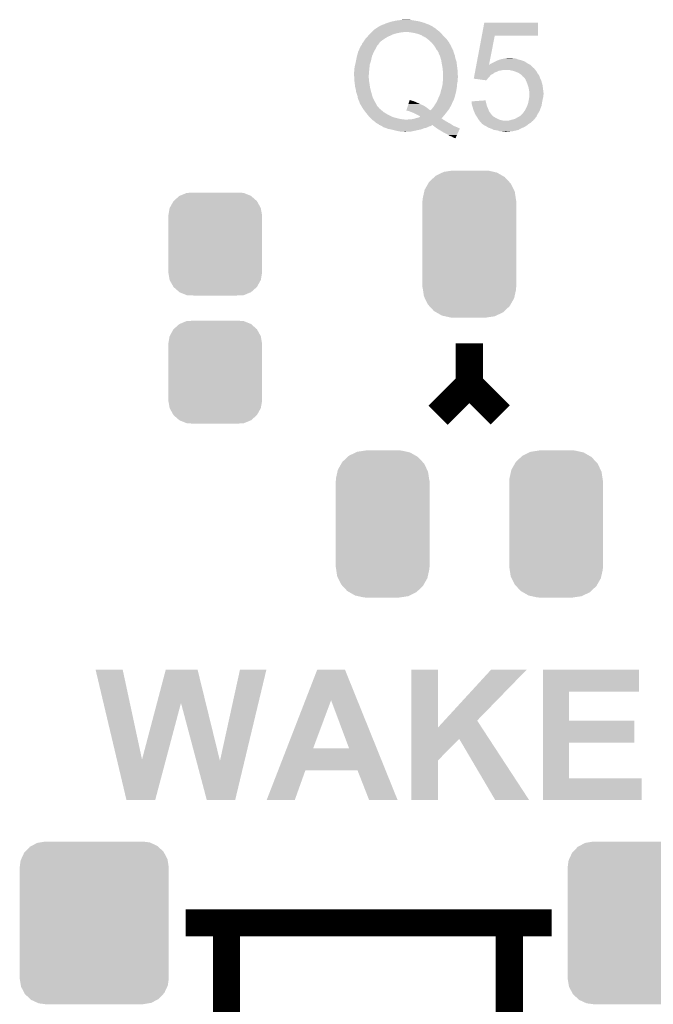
# Model space of a CAD drawing. Extents: x -1.3 to 24.2, y -3.9 to 55.4.
# Tile 21 of 30: x 5.5 to 10.3, y 16.6 to 24. Entities that reach past the tile are written whole.
import ezdxf

# ---------------------------------------------------------------- set-up
doc = ezdxf.new("R2010")
doc.units = 0
doc.layers.get('0').update_dxf_attribs({"linetype": 'CONTINUOUS'})
doc.layers.add('NB_IOT_7_CLICK_V102_GTO', color=11, linetype='CONTINUOUS')
doc.layers.add('NB_IOT_7_CLICK_V102_GTS', color=8, linetype='CONTINUOUS')

# ---------------------------------------------------------------- blocks, each defined once
blk = doc.blocks.new('CUSTOM_175')
for points in [[(-0.252138, 0.51167), (-0.202108, 0.535846), (0.248472, 0.51167), (0.206292, 0.535846)], [(-0.202108, 0.535846), (-0.191284, 0.541076), (0.206292, 0.535846), (0.182946, 0.541076)], [(-0.191284, 0.541076), (-0.128164, 0.55062), (0.182946, 0.541076), (0.140342, 0.55062)], [(-0.128164, 0.55062), (-0.12446, 0.55118), (0.140342, 0.55062), (0.12446, 0.55118)], [(-0.335186, 0.406952), (-0.30891, 0.452798), (0.333164, 0.406952), (0.31101, 0.452798)], [(-0.30891, 0.452798), (-0.301578, 0.465588), (0.31101, 0.452798), (0.29909, 0.465588)], [(-0.301578, 0.465588), (-0.262258, 0.502238), (0.29909, 0.465588), (0.264928, 0.502238)], [(-0.262258, 0.502238), (-0.252138, 0.51167), (0.264928, 0.502238), (0.248472, 0.51167)], [(-0.34996, 0.341002), (-0.33855, 0.391944), (0.34812, 0.341002), (0.340416, 0.391944)], [(-0.33855, 0.391944), (-0.335186, 0.406952), (0.340416, 0.391944), (0.333164, 0.406952)], [(-0.35179, -0.32512), (-0.35179, 0.32512), (0.35179, -0.32512), (0.35179, 0.32512)], [(-0.35052, 0.32512), (-0.34996, 0.341002), (0.35052, 0.32512), (0.34812, 0.341002)], [(-0.348118, -0.341002), (-0.35052, -0.32512), (0.34996, -0.341002), (0.35052, -0.32512)], [(-0.340416, -0.391944), (-0.348118, -0.341002), (0.338548, -0.391944), (0.34996, -0.341002)], [(-0.333162, -0.406952), (-0.340416, -0.391944), (0.335186, -0.406952), (0.338548, -0.391944)], [(-0.31101, -0.452798), (-0.333162, -0.406952), (0.308908, -0.452798), (0.335186, -0.406952)], [(-0.299088, -0.465588), (-0.31101, -0.452798), (0.301578, -0.465588), (0.308908, -0.452798)], [(-0.264928, -0.502238), (-0.299088, -0.465588), (0.262256, -0.502238), (0.301578, -0.465588)], [(-0.24847, -0.51167), (-0.264928, -0.502238), (0.252138, -0.51167), (0.262256, -0.502238)], [(-0.206292, -0.535846), (-0.24847, -0.51167), (0.202106, -0.535846), (0.252138, -0.51167)], [(-0.182944, -0.541076), (-0.206292, -0.535846), (0.191284, -0.541076), (0.202106, -0.535846)], [(-0.140342, -0.55062), (-0.182944, -0.541076), (0.128162, -0.55062), (0.191284, -0.541076)], [(-0.12446, -0.55118), (-0.140342, -0.55062), (0.12446, -0.55118), (0.128162, -0.55062)]]:
    blk.add_solid(points)
blk = doc.blocks.new('CUSTOM_51')
for points in [[(-0.267216, 0.361152), (-0.213724, 0.383108), (0.26779, 0.361152), (0.21312, 0.383108)], [(-0.213724, 0.383108), (-0.20803, 0.383392), (0.21312, 0.383108), (0.212412, 0.383392)], [(-0.20803, 0.383392), (-0.154122, 0.38608), (0.212412, 0.383392), (0.154132, 0.38608)], [(-0.341452, 0.269636), (-0.313432, 0.320688), (0.341702, 0.269636), (0.313176, 0.320688)], [(-0.313432, 0.320688), (-0.312264, 0.321732), (0.313176, 0.320688), (0.312592, 0.321732)], [(-0.312264, 0.321732), (-0.26893, 0.360448), (0.312592, 0.321732), (0.268592, 0.360448)], [(-0.26893, 0.360448), (-0.267216, 0.361152), (0.268592, 0.360448), (0.26779, 0.361152)], [(-0.35179, 0.21082), (-0.342144, 0.268372), (0.35179, 0.21082), (0.34192, 0.268372)], [(-0.342144, 0.268372), (-0.341452, 0.269636), (0.34192, 0.268372), (0.341702, 0.269636)], [(-0.35179, 0.20955), (-0.35179, 0.21082), (0.35179, 0.20955), (0.35179, 0.21082)], [(-0.35179, -0.20955), (-0.35179, 0.20955), (0.35179, -0.20955), (0.35179, 0.20955)], [(-0.35179, -0.21082), (-0.35179, -0.20955), (0.35179, -0.21082), (0.35179, -0.20955)], [(-0.34192, -0.268358), (-0.35179, -0.21082), (0.342148, -0.268358), (0.35179, -0.21082)], [(-0.341702, -0.269636), (-0.34192, -0.268358), (0.341446, -0.269636), (0.342148, -0.268358)], [(-0.313184, -0.320676), (-0.341702, -0.269636), (0.31344, -0.320676), (0.341446, -0.269636)], [(-0.312594, -0.321732), (-0.313184, -0.320676), (0.312258, -0.321732), (0.31344, -0.320676)], [(-0.268602, -0.36044), (-0.312594, -0.321732), (0.26894, -0.36044), (0.312258, -0.321732)], [(-0.267792, -0.361154), (-0.268602, -0.36044), (0.2672, -0.361154), (0.26894, -0.36044)], [(-0.213136, -0.383104), (-0.267792, -0.361154), (0.213734, -0.383104), (0.2672, -0.361154)], [(-0.212414, -0.383394), (-0.213136, -0.383104), (0.207926, -0.383394), (0.213734, -0.383104)], [(-0.154122, -0.38608), (-0.212414, -0.383394), (0.154132, -0.38608), (0.207926, -0.383394)]]:
    blk.add_solid(points)
blk = doc.blocks.new('CUSTOM_184')
for points in [[(-0.47121, 0.576274), (-0.427362, 0.599506), (0.474182, 0.576274), (0.424052, 0.599506)], [(-0.427362, 0.599506), (-0.408956, 0.602522), (0.424052, 0.599506), (0.417544, 0.602522)], [(-0.408956, 0.602522), (-0.36576, 0.6096), (0.417544, 0.602522), (0.36576, 0.6096)], [(-0.547174, 0.478162), (-0.525474, 0.524982), (0.548706, 0.478162), (0.5239, 0.524982)], [(-0.525474, 0.524982), (-0.517566, 0.533322), (0.5239, 0.524982), (0.51948, 0.533322)], [(-0.517566, 0.533322), (-0.482522, 0.57028), (0.51948, 0.533322), (0.480504, 0.57028)], [(-0.482522, 0.57028), (-0.47121, 0.576274), (0.480504, 0.57028), (0.474182, 0.576274)], [(-0.5588, 0.41656), (-0.551722, 0.468344), (0.5588, 0.41656), (0.550316, 0.468344)], [(-0.551722, 0.468344), (-0.547174, 0.478162), (0.550316, 0.468344), (0.548706, 0.478162)], [(-0.5588, -0.41656), (-0.5588, 0.41656), (0.5588, -0.41656), (0.5588, 0.41656)], [(-0.550314, -0.468344), (-0.5588, -0.41656), (0.551722, -0.468344), (0.5588, -0.41656)], [(-0.548706, -0.478162), (-0.550314, -0.468344), (0.547172, -0.478162), (0.551722, -0.468344)], [(-0.523898, -0.524982), (-0.548706, -0.478162), (0.525474, -0.524982), (0.547172, -0.478162)], [(-0.51948, -0.533322), (-0.523898, -0.524982), (0.517564, -0.533322), (0.525474, -0.524982)], [(-0.480502, -0.57028), (-0.51948, -0.533322), (0.482522, -0.57028), (0.517564, -0.533322)], [(-0.474182, -0.576274), (-0.480502, -0.57028), (0.471208, -0.576274), (0.482522, -0.57028)], [(-0.42405, -0.599506), (-0.474182, -0.576274), (0.427362, -0.599506), (0.471208, -0.576274)], [(-0.417544, -0.602522), (-0.42405, -0.599506), (0.408954, -0.602522), (0.427362, -0.599506)], [(-0.36576, -0.6096), (-0.417544, -0.602522), (0.36576, -0.6096), (0.408954, -0.602522)]]:
    blk.add_solid(points)

msp = doc.modelspace()

# ---------------------------------------------------------------- linework, layer by layer
at = {"layer": 'NB_IOT_7_CLICK_V102_GTO', "const_width": 0.2032}
for points in [[(8.65632, 21.05152), (8.89, 21.2852), (8.89, 21.59)], [(8.89, 21.2852), (9.12114, 21.05406)], [(6.76402, 17.2466), (9.50722, 17.2466)], [(7.06882, 15.6337), (7.06882, 17.2466)], [(9.18972, 15.6337), (9.18972, 17.2466)]]:
    msp.add_lwpolyline(points, dxfattribs=at)
at = {"layer": 'NB_IOT_7_CLICK_V102_GTO'}
for points in [[(8.247382, 23.98014), (8.257542, 23.98522), (8.58266, 23.98014), (8.569456, 23.98522)], [(8.257542, 23.98522), (8.28041, 23.992842), (8.569456, 23.98522), (8.54964, 23.992842)], [(8.28041, 23.992842), (8.30326, 24.000458), (8.54964, 23.992842), (8.522982, 24.000458)], [(8.30326, 24.000458), (8.314272, 24.003), (8.522982, 24.000458), (8.514082, 24.003)], [(8.314272, 24.003), (8.33628, 24.00808), (8.514082, 24.003), (8.483602, 24.00808)], [(8.33628, 24.00808), (8.35533, 24.01062), (8.483602, 24.00808), (8.46836, 24.01062)], [(8.35533, 24.01062), (8.37438, 24.01316), (8.46836, 24.01062), (8.455662, 24.01316)], [(8.37438, 24.01316), (8.394702, 24.0157), (8.455662, 24.01316), (8.442962, 24.0157)], [(8.983638, 23.89632), (9.001772, 23.992818), (9.405598, 23.89632), (9.40562, 23.992818)], [(9.001772, 23.992818), (9.001778, 23.99284), (9.40562, 23.992818), (9.001778, 23.99284)], [(8.144256, 23.90902), (8.148828, 23.9141), (8.32866, 23.90902), (8.346438, 23.9141)], [(8.148828, 23.9141), (8.1534, 23.91918), (8.346438, 23.9141), (8.37184, 23.91918)], [(8.1534, 23.91918), (8.156194, 23.92172), (8.37184, 23.91918), (8.384542, 23.92172)], [(8.156194, 23.92172), (8.156196, 23.921722), (8.384542, 23.92172), (8.394702, 23.921722)], [(8.156196, 23.921722), (8.158988, 23.92426), (8.394702, 23.921722), (8.402324, 23.92426)], [(8.158988, 23.92426), (8.175752, 23.9395), (8.66902, 23.92426), (8.648702, 23.9395)], [(8.175752, 23.9395), (8.18134, 23.94458), (8.648702, 23.9395), (8.643622, 23.94458)], [(8.18134, 23.94458), (8.185146, 23.947118), (8.643622, 23.94458), (8.641082, 23.947118)], [(8.185146, 23.947118), (8.200388, 23.957278), (8.641082, 23.947118), (8.625842, 23.957278)], [(8.200388, 23.957278), (8.204198, 23.959818), (8.625842, 23.957278), (8.620764, 23.959818)], [(8.204198, 23.959818), (8.20801, 23.962358), (8.620764, 23.959818), (8.61822, 23.962358)], [(8.20801, 23.962358), (8.211824, 23.9649), (8.61822, 23.962358), (8.613774, 23.9649)], [(8.211824, 23.9649), (8.214366, 23.964906), (8.613774, 23.9649), (8.613764, 23.964906)], [(8.214366, 23.964906), (8.216904, 23.967442), (8.613764, 23.964906), (8.609326, 23.967442)], [(8.216904, 23.967442), (8.221982, 23.96998), (8.609326, 23.967442), (8.604886, 23.96998)], [(8.221982, 23.96998), (8.229598, 23.97252), (8.604886, 23.96998), (8.600442, 23.97252)], [(8.229598, 23.97252), (8.229604, 23.972522), (8.600442, 23.97252), (8.600438, 23.972522)], [(8.229604, 23.972522), (8.237222, 23.977602), (8.600438, 23.972522), (8.588584, 23.977602)], [(8.237222, 23.977602), (8.247382, 23.98014), (8.588584, 23.977602), (8.58266, 23.98014)], [(8.44296, 23.92172), (8.41502, 23.92426), (8.671278, 23.92172), (8.66902, 23.92426)], [(8.47344, 23.91664), (8.44296, 23.92172), (8.675794, 23.91664), (8.671278, 23.92172)], [(8.4963, 23.911558), (8.47344, 23.91664), (8.680312, 23.911558), (8.675794, 23.91664)], [(8.519158, 23.90394), (8.4963, 23.911558), (8.687084, 23.90394), (8.680312, 23.911558)], [(8.085666, 23.832822), (8.08736, 23.8379), (8.20928, 23.832822), (8.211834, 23.8379)], [(8.08736, 23.8379), (8.087362, 23.837902), (8.211834, 23.8379), (8.212062, 23.837902)], [(8.087362, 23.837902), (8.087376, 23.837922), (8.212062, 23.837902), (8.21436, 23.837922)], [(8.087376, 23.837922), (8.089268, 23.840446), (8.21436, 23.837922), (8.214366, 23.840446)], [(8.089268, 23.840446), (8.09498, 23.84806), (8.214366, 23.840446), (8.22198, 23.84806)], [(8.09498, 23.84806), (8.10006, 23.85568), (8.22198, 23.84806), (8.2296, 23.85568)], [(8.10006, 23.85568), (8.108526, 23.86838), (8.2296, 23.85568), (8.24738, 23.86838)], [(8.108526, 23.86838), (8.110222, 23.870922), (8.24738, 23.86838), (8.251192, 23.870922)], [(8.110222, 23.870922), (8.11699, 23.878538), (8.251192, 23.870922), (8.262618, 23.878538)], [(8.11699, 23.878538), (8.126024, 23.8887), (8.262618, 23.878538), (8.2804, 23.8887)], [(8.126024, 23.8887), (8.13054, 23.89378), (8.2804, 23.8887), (8.292252, 23.89378)], [(8.13054, 23.89378), (8.132826, 23.89632), (8.292252, 23.89378), (8.29818, 23.89632)], [(8.132826, 23.89632), (8.139684, 23.90394), (8.29818, 23.89632), (8.313422, 23.90394)], [(8.139684, 23.90394), (8.144256, 23.90902), (8.313422, 23.90394), (8.32866, 23.90902)], [(8.525084, 23.9014), (8.519158, 23.90394), (8.68934, 23.9014), (8.687084, 23.90394)], [(8.53694, 23.896318), (8.525084, 23.9014), (8.694422, 23.896318), (8.68934, 23.9014)], [(8.542024, 23.89124), (8.53694, 23.896318), (8.6995, 23.89124), (8.694422, 23.896318)], [(8.54964, 23.8887), (8.542024, 23.89124), (8.70204, 23.8887), (8.6995, 23.89124)], [(8.55472, 23.886158), (8.54964, 23.8887), (8.704582, 23.886158), (8.70204, 23.8887)], [(8.557266, 23.88362), (8.55472, 23.886158), (8.70712, 23.88362), (8.704582, 23.886158)], [(8.559806, 23.883616), (8.557266, 23.88362), (8.707124, 23.883616), (8.70712, 23.88362)], [(8.569602, 23.875998), (8.559806, 23.883616), (8.71474, 23.875998), (8.707124, 23.883616)], [(8.58266, 23.86584), (8.569602, 23.875998), (8.72236, 23.86584), (8.71474, 23.875998)], [(8.602982, 23.84806), (8.58266, 23.86584), (8.735698, 23.84806), (8.72236, 23.86584)], [(8.605206, 23.84552), (8.602982, 23.84806), (8.737602, 23.84552), (8.735698, 23.84806)], [(8.62076, 23.827742), (8.605206, 23.84552), (8.747172, 23.827742), (8.737602, 23.84552)], [(8.94259, 23.677886), (8.983636, 23.896302), (9.037346, 23.677886), (9.080496, 23.896302)], [(8.983636, 23.896302), (8.983638, 23.89632), (9.080496, 23.896302), (9.405598, 23.89632)], [(8.048074, 23.743922), (8.05688, 23.776942), (8.161022, 23.743922), (8.175172, 23.776942)], [(8.05688, 23.776942), (8.058064, 23.77948), (8.175172, 23.776942), (8.17626, 23.77948)], [(8.058064, 23.77948), (8.06399, 23.79218), (8.17626, 23.77948), (8.18388, 23.79218)], [(8.06399, 23.79218), (8.07466, 23.81504), (8.18388, 23.79218), (8.19531, 23.81504)], [(8.07466, 23.81504), (8.07593, 23.81758), (8.19531, 23.81504), (8.196582, 23.81758)], [(8.07593, 23.81758), (8.077202, 23.82012), (8.196582, 23.81758), (8.19912, 23.82012)], [(8.077202, 23.82012), (8.07974, 23.82266), (8.19912, 23.82012), (8.20166, 23.82266)], [(8.07974, 23.82266), (8.081432, 23.8252), (8.20166, 23.82266), (8.2042, 23.8252)], [(8.081432, 23.8252), (8.08482, 23.83028), (8.2042, 23.8252), (8.207584, 23.83028)], [(8.08482, 23.83028), (8.085666, 23.832822), (8.207584, 23.83028), (8.20928, 23.832822)], [(8.631652, 23.812494), (8.62076, 23.827742), (8.75538, 23.812494), (8.747172, 23.827742)], [(8.633462, 23.80996), (8.631652, 23.812494), (8.755386, 23.80996), (8.75538, 23.812494)], [(8.633466, 23.809954), (8.633462, 23.80996), (8.755386, 23.809954), (8.755386, 23.80996)], [(8.634916, 23.807416), (8.633466, 23.809954), (8.757922, 23.807416), (8.755386, 23.809954)], [(8.637818, 23.802338), (8.634916, 23.807416), (8.76046, 23.802338), (8.757922, 23.807416)], [(8.642174, 23.794716), (8.637818, 23.802338), (8.763002, 23.794716), (8.76046, 23.802338)], [(8.64362, 23.792182), (8.642174, 23.794716), (8.764692, 23.792182), (8.763002, 23.794716)], [(8.647688, 23.787098), (8.64362, 23.792182), (8.768082, 23.787098), (8.764692, 23.792182)], [(8.653782, 23.779478), (8.647688, 23.787098), (8.769988, 23.779478), (8.768082, 23.787098)], [(8.655052, 23.776942), (8.653782, 23.779478), (8.77062, 23.776942), (8.769988, 23.779478)], [(8.656322, 23.7744), (8.655052, 23.776942), (8.771468, 23.7744), (8.77062, 23.776942)], [(8.65886, 23.771854), (8.656322, 23.7744), (8.772316, 23.771854), (8.771468, 23.7744)], [(8.658862, 23.766776), (8.65886, 23.771854), (8.77401, 23.766776), (8.772316, 23.771854)], [(8.66117, 23.7617), (8.658862, 23.766776), (8.7757, 23.7617), (8.77401, 23.766776)], [(8.666946, 23.748998), (8.66117, 23.7617), (8.78078, 23.748998), (8.7757, 23.7617)], [(8.033824, 23.677882), (8.0391, 23.70074), (8.143242, 23.677882), (8.150858, 23.70074)], [(8.0391, 23.700742), (8.043672, 23.7236), (8.15086, 23.700742), (8.15594, 23.7236)], [(8.0391, 23.70074), (8.0391, 23.700742), (8.150858, 23.70074), (8.15086, 23.700742)], [(8.043672, 23.7236), (8.04672, 23.73884), (8.15594, 23.7236), (8.15975, 23.73884)], [(8.04672, 23.73884), (8.048074, 23.743922), (8.15975, 23.73884), (8.161022, 23.743922)], [(8.671562, 23.73884), (8.666946, 23.748998), (8.782474, 23.73884), (8.78078, 23.748998)], [(8.672948, 23.733758), (8.671562, 23.73884), (8.78332, 23.733758), (8.782474, 23.73884)], [(8.677796, 23.71598), (8.672948, 23.733758), (8.7884, 23.71598), (8.78332, 23.733758)], [(8.67918, 23.7109), (8.677796, 23.71598), (8.790094, 23.7109), (8.7884, 23.71598)], [(8.680874, 23.700738), (8.67918, 23.7109), (8.79348, 23.700738), (8.790094, 23.7109)], [(8.68426, 23.68042), (8.680874, 23.700738), (8.79602, 23.68042), (8.79348, 23.700738)], [(9.050022, 23.6855), (9.057638, 23.68804), (9.331962, 23.6855), (9.326882, 23.68804)], [(9.057638, 23.68804), (9.057644, 23.688042), (9.326882, 23.68804), (9.32688, 23.688042)], [(9.057644, 23.688042), (9.065262, 23.69312), (9.32688, 23.688042), (9.319262, 23.69312)], [(9.065262, 23.69312), (9.075416, 23.698198), (9.319262, 23.69312), (9.311642, 23.698198)], [(9.075416, 23.698198), (9.08558, 23.70328), (9.311642, 23.698198), (9.30148, 23.70328)], [(9.08558, 23.70328), (9.091292, 23.70582), (9.30148, 23.70328), (9.2964, 23.70582)], [(9.091292, 23.70582), (9.10272, 23.7109), (9.2964, 23.70582), (9.28116, 23.7109)], [(9.10272, 23.7109), (9.10844, 23.713442), (9.28116, 23.7109), (9.271838, 23.713442)], [(9.10844, 23.713442), (9.125364, 23.718518), (9.271838, 23.713442), (9.25322, 23.718518)], [(9.125364, 23.718518), (9.13384, 23.72106), (9.25322, 23.718518), (9.246868, 23.72106)], [(9.13384, 23.72106), (9.147798, 23.723598), (9.246868, 23.72106), (9.240522, 23.723598)], [(9.147798, 23.723598), (9.16178, 23.72614), (9.240522, 23.723598), (9.230362, 23.72614)], [(9.16178, 23.72614), (9.177008, 23.728678), (9.217664, 23.72614), (9.210042, 23.728678)], [(9.177008, 23.728678), (9.177022, 23.72868), (9.210042, 23.728678), (9.177022, 23.72868)], [(8.0264, 23.624542), (8.02894, 23.637242), (8.13816, 23.624542), (8.139314, 23.637242)], [(8.0264, 23.62454), (8.0264, 23.624542), (8.13816, 23.62454), (8.13816, 23.624542)], [(8.0264, 23.59406), (8.0264, 23.62454), (8.13562, 23.59406), (8.13816, 23.62454)], [(8.02894, 23.652482), (8.03148, 23.66772), (8.1407, 23.652482), (8.142224, 23.66772)], [(8.02894, 23.65248), (8.02894, 23.652482), (8.1407, 23.65248), (8.1407, 23.652482)], [(8.02894, 23.637242), (8.02894, 23.65248), (8.139314, 23.637242), (8.1407, 23.65248)], [(8.03148, 23.66772), (8.033824, 23.677882), (8.142224, 23.66772), (8.143242, 23.677882)], [(8.68934, 23.652478), (8.68426, 23.68042), (8.799514, 23.652478), (8.79602, 23.68042)], [(8.68934, 23.642318), (8.68934, 23.652478), (8.800784, 23.642318), (8.799514, 23.652478)], [(8.689848, 23.63978), (8.68934, 23.642318), (8.8011, 23.63978), (8.800784, 23.642318)], [(8.69188, 23.629618), (8.689848, 23.63978), (8.801698, 23.629618), (8.8011, 23.63978)], [(8.69188, 23.596602), (8.69188, 23.629618), (8.80364, 23.596602), (8.801698, 23.629618)], [(8.929702, 23.6093), (8.930656, 23.61438), (9.065258, 23.6093), (9.07288, 23.61438)], [(8.930656, 23.61438), (8.93161, 23.619456), (9.07288, 23.61438), (9.077958, 23.619456)], [(8.93161, 23.619456), (8.932566, 23.62454), (9.077958, 23.619456), (9.093198, 23.62454)], [(8.932566, 23.62454), (8.933996, 23.632158), (9.093198, 23.62454), (9.108438, 23.632158)], [(8.933996, 23.632158), (8.934474, 23.6347), (9.108438, 23.632158), (9.12368, 23.6347)], [(8.934474, 23.6347), (8.93543, 23.63978), (9.12368, 23.6347), (9.149078, 23.63978)], [(8.93543, 23.63978), (8.935906, 23.64232), (9.384454, 23.63978), (9.38276, 23.64232)], [(8.935906, 23.64232), (8.936862, 23.6474), (9.38276, 23.64232), (9.377682, 23.6474)], [(8.936862, 23.6474), (8.937814, 23.652466), (9.377682, 23.6474), (9.375146, 23.652466)], [(8.937814, 23.652466), (8.937816, 23.65248), (9.375146, 23.652466), (9.372606, 23.65248)], [(8.937816, 23.65248), (8.94068, 23.667722), (9.372606, 23.65248), (9.357358, 23.667722)], [(8.94068, 23.667722), (8.94259, 23.67788), (9.357358, 23.667722), (9.345168, 23.67788)], [(8.94259, 23.67788), (8.94259, 23.677886), (9.037346, 23.67788), (9.039866, 23.677886)], [(9.037346, 23.67788), (9.037346, 23.677886), (9.345168, 23.67788), (9.34516, 23.677886)], [(9.039866, 23.677886), (9.0424, 23.68042), (9.34516, 23.677886), (9.342118, 23.68042)], [(9.0424, 23.68042), (9.044944, 23.682962), (9.342118, 23.68042), (9.337036, 23.682962)], [(9.044944, 23.682962), (9.050022, 23.6855), (9.337036, 23.682962), (9.331962, 23.6855)], [(9.1948, 23.63724), (9.179558, 23.63978), (9.386148, 23.63724), (9.384454, 23.63978)], [(9.20623, 23.6347), (9.1948, 23.63724), (9.38784, 23.6347), (9.386148, 23.63724)], [(9.217658, 23.63216), (9.20623, 23.6347), (9.389746, 23.63216), (9.38784, 23.6347)], [(9.24052, 23.62454), (9.217658, 23.63216), (9.39546, 23.62454), (9.389746, 23.63216)], [(9.240526, 23.624538), (9.24052, 23.62454), (9.39546, 23.624538), (9.39546, 23.62454)], [(9.2583, 23.61692), (9.240526, 23.624538), (9.399272, 23.61692), (9.39546, 23.624538)], [(9.26211, 23.61438), (9.2583, 23.61692), (9.400542, 23.61438), (9.399272, 23.61692)], [(9.27354, 23.60676), (9.26211, 23.61438), (9.406256, 23.60676), (9.400542, 23.61438)], [(8.0264, 23.594058), (8.0264, 23.59406), (8.13562, 23.594058), (8.13562, 23.59406)], [(8.027298, 23.578822), (8.0264, 23.594058), (8.13562, 23.578822), (8.13562, 23.594058)], [(8.027894, 23.568662), (8.027298, 23.578822), (8.13816, 23.568662), (8.13562, 23.578822)], [(8.028642, 23.555962), (8.027894, 23.568662), (8.13816, 23.555962), (8.13816, 23.568662)], [(8.02894, 23.55088), (8.028642, 23.555962), (8.139008, 23.55088), (8.13816, 23.555962)], [(8.030212, 23.54072), (8.02894, 23.55088), (8.1407, 23.54072), (8.139008, 23.55088)], [(8.03402, 23.510242), (8.030212, 23.54072), (8.145056, 23.510242), (8.1407, 23.54072)], [(8.68955, 23.53564), (8.690608, 23.548338), (8.79856, 23.53564), (8.8011, 23.548338)], [(8.690608, 23.548338), (8.69188, 23.56358), (8.8011, 23.548338), (8.8011, 23.56358)], [(8.69188, 23.578818), (8.69188, 23.596602), (8.803638, 23.578818), (8.80364, 23.596602)], [(8.69188, 23.571196), (8.69188, 23.578818), (8.8011, 23.571196), (8.803638, 23.578818)], [(8.69188, 23.56358), (8.69188, 23.571196), (8.8011, 23.56358), (8.8011, 23.571196)], [(8.923024, 23.573762), (8.924928, 23.5839), (9.02718, 23.573762), (9.037318, 23.5839)], [(8.923202, 23.573738), (8.923024, 23.573762), (9.027158, 23.573738), (9.02718, 23.573762)], [(9.016992, 23.561042), (8.923202, 23.573738), (9.016992, 23.561042), (9.027158, 23.573738)], [(8.924928, 23.5839), (8.926838, 23.594058), (9.037318, 23.5839), (9.04494, 23.594058)], [(8.926838, 23.594058), (8.928746, 23.604218), (9.04494, 23.594058), (9.0551, 23.604218)], [(8.928746, 23.604218), (8.929702, 23.6093), (9.0551, 23.604218), (9.065258, 23.6093)], [(9.27693, 23.604218), (9.27354, 23.60676), (9.408162, 23.604218), (9.406256, 23.60676)], [(9.283698, 23.599142), (9.27693, 23.604218), (9.411208, 23.599142), (9.408162, 23.604218)], [(9.288776, 23.591528), (9.283698, 23.599142), (9.415776, 23.591528), (9.411208, 23.599142)], [(9.291312, 23.59152), (9.288776, 23.591528), (9.41578, 23.59152), (9.415776, 23.591528)], [(9.304654, 23.57628), (9.291312, 23.59152), (9.42086, 23.57628), (9.41578, 23.59152)], [(9.309098, 23.571202), (9.304654, 23.57628), (9.4234, 23.571202), (9.42086, 23.57628)], [(9.313616, 23.561038), (9.309098, 23.571202), (9.428482, 23.561038), (9.4234, 23.571202)], [(9.31926, 23.54834), (9.313616, 23.561038), (9.43211, 23.54834), (9.428482, 23.561038)], [(9.32688, 23.52802), (9.31926, 23.54834), (9.437914, 23.52802), (9.43211, 23.54834)], [(8.03529, 23.505162), (8.03402, 23.510242), (8.14578, 23.505162), (8.145056, 23.510242)], [(8.0391, 23.48992), (8.03529, 23.505162), (8.149846, 23.48992), (8.14578, 23.505162)], [(8.04164, 23.472142), (8.0391, 23.48992), (8.154586, 23.472142), (8.149846, 23.48992)], [(8.043334, 23.46706), (8.04164, 23.472142), (8.15594, 23.46706), (8.154586, 23.472142)], [(8.050106, 23.446742), (8.043334, 23.46706), (8.16102, 23.446742), (8.15594, 23.46706)], [(8.671558, 23.459438), (8.67551, 23.47722), (8.786494, 23.459438), (8.79094, 23.47722)], [(8.67551, 23.47722), (8.67664, 23.4823), (8.79094, 23.47722), (8.791786, 23.4823)], [(8.67664, 23.4823), (8.68426, 23.5077), (8.791786, 23.4823), (8.79602, 23.5077)], [(8.68426, 23.5077), (8.68934, 23.533098), (8.79602, 23.5077), (8.798328, 23.533098)], [(8.68934, 23.533098), (8.68955, 23.53564), (8.798328, 23.533098), (8.79856, 23.53564)], [(9.327728, 23.525478), (9.32688, 23.52802), (9.43864, 23.525478), (9.437914, 23.52802)], [(9.334498, 23.505162), (9.327728, 23.525478), (9.44118, 23.505162), (9.43864, 23.525478)], [(9.33704, 23.484842), (9.334498, 23.505162), (9.44372, 23.484842), (9.44118, 23.505162)], [(9.339578, 23.477222), (9.33704, 23.484842), (9.444672, 23.477222), (9.44372, 23.484842)], [(9.33958, 23.464518), (9.339578, 23.477222), (9.44626, 23.464518), (9.444672, 23.477222)], [(8.051798, 23.441662), (8.050106, 23.446742), (8.162926, 23.441662), (8.16102, 23.446742)], [(8.05434, 23.426422), (8.051798, 23.441662), (8.16864, 23.426422), (8.162926, 23.441662)], [(8.054342, 23.42642), (8.05434, 23.426422), (8.16864, 23.42642), (8.16864, 23.426422)], [(8.05942, 23.41372), (8.054342, 23.42642), (8.17499, 23.41372), (8.16864, 23.42642)], [(8.063232, 23.4061), (8.05942, 23.41372), (8.1788, 23.4061), (8.17499, 23.41372)], [(8.0645, 23.403562), (8.063232, 23.4061), (8.180252, 23.403562), (8.1788, 23.4061)], [(8.067038, 23.393402), (8.0645, 23.403562), (8.186056, 23.393402), (8.180252, 23.403562)], [(8.069582, 23.388318), (8.067038, 23.393402), (8.18896, 23.388318), (8.186056, 23.393402)], [(8.433136, 23.38324), (8.439684, 23.40356), (8.5217, 23.38324), (8.47598, 23.40356)], [(8.439684, 23.40356), (8.440502, 23.406098), (8.47598, 23.40356), (8.46836, 23.406098)], [(8.440502, 23.406098), (8.441322, 23.40864), (8.46836, 23.406098), (8.458198, 23.40864)], [(8.441322, 23.40864), (8.44214, 23.41118), (8.458198, 23.40864), (8.453116, 23.41118)], [(8.44214, 23.41118), (8.442142, 23.411186), (8.453116, 23.41118), (8.448034, 23.411186)], [(8.442142, 23.411186), (8.442954, 23.413704), (8.448034, 23.411186), (8.445512, 23.413704)], [(8.442954, 23.413704), (8.445494, 23.41372), (8.445512, 23.413704), (8.445494, 23.41372)], [(8.637692, 23.38832), (8.642772, 23.39594), (8.76046, 23.38832), (8.763, 23.39594)], [(8.642772, 23.39594), (8.646158, 23.401018), (8.763, 23.39594), (8.766384, 23.401018)], [(8.646158, 23.401018), (8.647244, 23.403554), (8.766384, 23.401018), (8.768076, 23.403554)], [(8.647244, 23.403554), (8.648334, 23.406096), (8.768076, 23.403554), (8.76808, 23.406096)], [(8.648334, 23.406096), (8.65051, 23.411176), (8.76808, 23.406096), (8.770618, 23.411176)], [(8.65051, 23.411176), (8.651598, 23.413714), (8.770618, 23.411176), (8.773154, 23.413714)], [(8.651598, 23.413714), (8.652688, 23.416256), (8.773154, 23.413714), (8.77316, 23.416256)], [(8.652688, 23.416256), (8.6614, 23.43658), (8.77316, 23.416256), (8.779932, 23.43658)], [(8.6614, 23.43658), (8.665914, 23.446742), (8.779932, 23.43658), (8.78332, 23.446742)], [(8.665914, 23.446742), (8.671558, 23.459438), (8.78332, 23.446742), (8.786494, 23.459438)], [(8.907782, 23.38578), (8.907794, 23.398478), (9.017, 23.38578), (9.01446, 23.398478)], [(8.907794, 23.398478), (8.907798, 23.403556), (9.01446, 23.398478), (9.011922, 23.403556)], [(8.907798, 23.403556), (8.9078, 23.403562), (9.011922, 23.403556), (9.011922, 23.403562)], [(8.9078, 23.403562), (9.01192, 23.411156), (9.011922, 23.403562), (9.01192, 23.411156)], [(9.324342, 23.370542), (9.33196, 23.39594), (9.431018, 23.370542), (9.435252, 23.39594)], [(9.33196, 23.39594), (9.332882, 23.40102), (9.435252, 23.39594), (9.4361, 23.40102)], [(9.332882, 23.40102), (9.33704, 23.42388), (9.4361, 23.40102), (9.440672, 23.42388)], [(9.33704, 23.42388), (9.337462, 23.42642), (9.440672, 23.42388), (9.44118, 23.42642)], [(9.337462, 23.42642), (9.339156, 23.436578), (9.44118, 23.42642), (9.44372, 23.436578)], [(9.339156, 23.436578), (9.33958, 23.439122), (9.44372, 23.436578), (9.44372, 23.439122)], [(9.33958, 23.454358), (9.33958, 23.464518), (9.446258, 23.454358), (9.44626, 23.464518)], [(9.33958, 23.446736), (9.33958, 23.454358), (9.44372, 23.446736), (9.446258, 23.454358)], [(9.33958, 23.439122), (9.33958, 23.446736), (9.44372, 23.439122), (9.44372, 23.446736)], [(8.07466, 23.37816), (8.069582, 23.388318), (8.19404, 23.37816), (8.18896, 23.388318)], [(8.08091, 23.368004), (8.07466, 23.37816), (8.199118, 23.368004), (8.19404, 23.37816)], [(8.090288, 23.352766), (8.08091, 23.368004), (8.214354, 23.352766), (8.199118, 23.368004)], [(8.091852, 23.350226), (8.090288, 23.352766), (8.21436, 23.350226), (8.214354, 23.352766)], [(8.093416, 23.347682), (8.091852, 23.350226), (8.2169, 23.347682), (8.21436, 23.350226)], [(8.09498, 23.345142), (8.093416, 23.347682), (8.221976, 23.345142), (8.2169, 23.347682)], [(8.09498, 23.34514), (8.09498, 23.345142), (8.22198, 23.34514), (8.221976, 23.345142)], [(8.09879, 23.340062), (8.09498, 23.34514), (8.22706, 23.340062), (8.22198, 23.34514)], [(8.104506, 23.33244), (8.09879, 23.340062), (8.237218, 23.33244), (8.22706, 23.340062)], [(8.11022, 23.324822), (8.104506, 23.33244), (8.244838, 23.324822), (8.237218, 23.33244)], [(8.11784, 23.31466), (8.11022, 23.324822), (8.261776, 23.31466), (8.244838, 23.324822)], [(8.417584, 23.334974), (8.417594, 23.335008), (8.72969, 23.334974), (8.729718, 23.335008)], [(8.437882, 23.329898), (8.417584, 23.334974), (8.725744, 23.329898), (8.72969, 23.334974)], [(8.417594, 23.335008), (8.424132, 23.3553), (8.597864, 23.335008), (8.5725, 23.3553)], [(8.424132, 23.3553), (8.429044, 23.37054), (8.5725, 23.3553), (8.54964, 23.37054)], [(8.429044, 23.37054), (8.433136, 23.38324), (8.54964, 23.37054), (8.5217, 23.38324)], [(8.4582, 23.32228), (8.437882, 23.329898), (8.719818, 23.32228), (8.725744, 23.329898)], [(8.47598, 23.31466), (8.4582, 23.32228), (8.713892, 23.31466), (8.719818, 23.32228)], [(8.597864, 23.335008), (8.5979, 23.337506), (8.729718, 23.335008), (8.73166, 23.337506)], [(8.5979, 23.337506), (8.602976, 23.340058), (8.73166, 23.337506), (8.733644, 23.340058)], [(8.602976, 23.340058), (8.608058, 23.345138), (8.733644, 23.340058), (8.737596, 23.345138)], [(8.608058, 23.345138), (8.60806, 23.345142), (8.737596, 23.345138), (8.7376, 23.345142)], [(8.60806, 23.345142), (8.61314, 23.35276), (8.7376, 23.345142), (8.741832, 23.35276)], [(8.61314, 23.35276), (8.620758, 23.360378), (8.741832, 23.35276), (8.746064, 23.360378)], [(8.620758, 23.360378), (8.62533, 23.368), (8.746064, 23.360378), (8.7503, 23.368)], [(8.62533, 23.368), (8.636, 23.385782), (8.7503, 23.368), (8.75919, 23.385782)], [(8.636, 23.385782), (8.637692, 23.38832), (8.75919, 23.385782), (8.76046, 23.38832)], [(8.90778, 23.383242), (8.907782, 23.38578), (9.017726, 23.383242), (9.017, 23.38578)], [(8.912136, 23.367998), (8.90778, 23.383242), (9.02208, 23.367998), (9.017726, 23.383242)], [(8.91286, 23.36546), (8.912136, 23.367998), (9.023168, 23.36546), (9.02208, 23.367998)], [(8.91755, 23.35022), (8.91286, 23.36546), (9.0297, 23.35022), (9.023168, 23.36546)], [(8.923018, 23.332442), (8.91755, 23.35022), (9.036368, 23.332442), (9.0297, 23.35022)], [(8.924176, 23.329898), (8.923018, 23.332442), (9.037322, 23.329898), (9.036368, 23.332442)], [(8.932258, 23.31212), (8.924176, 23.329898), (9.05002, 23.31212), (9.037322, 23.329898)], [(9.293862, 23.317204), (9.296398, 23.322278), (9.407314, 23.317204), (9.410698, 23.322278)], [(9.296398, 23.322278), (9.2964, 23.32228), (9.410698, 23.322278), (9.410698, 23.32228)], [(9.2964, 23.32228), (9.306562, 23.334982), (9.410698, 23.32228), (9.41705, 23.334982)], [(9.306562, 23.334982), (9.30783, 23.33752), (9.41705, 23.334982), (9.41832, 23.33752)], [(9.30783, 23.33752), (9.32434, 23.370538), (9.41832, 23.33752), (9.431018, 23.370538)], [(9.32434, 23.370538), (9.324342, 23.370542), (9.431018, 23.370538), (9.431018, 23.370542)], [(8.128, 23.30196), (8.11784, 23.31466), (8.282942, 23.30196), (8.261776, 23.31466)], [(8.138158, 23.289262), (8.128, 23.30196), (8.308338, 23.289262), (8.282942, 23.30196)], [(8.140702, 23.28672), (8.138158, 23.289262), (8.31342, 23.28672), (8.308338, 23.289262)], [(8.145782, 23.28164), (8.140702, 23.28672), (8.3312, 23.28164), (8.31342, 23.28672)], [(8.155942, 23.27148), (8.145782, 23.28164), (8.37184, 23.27148), (8.3312, 23.28164)], [(8.158482, 23.26894), (8.155942, 23.27148), (8.39216, 23.26894), (8.37184, 23.27148)], [(8.16102, 23.266402), (8.158482, 23.26894), (8.415002, 23.266402), (8.39216, 23.26894)], [(8.161024, 23.2664), (8.16102, 23.266402), (8.41502, 23.2664), (8.415002, 23.266402)], [(8.161026, 23.266398), (8.161024, 23.2664), (8.694424, 23.266398), (8.694422, 23.2664)], [(8.164412, 23.263858), (8.161026, 23.266398), (8.699502, 23.263858), (8.694424, 23.266398)], [(8.171178, 23.258782), (8.164412, 23.263858), (8.707118, 23.258782), (8.699502, 23.263858)], [(8.181338, 23.25116), (8.171178, 23.258782), (8.720456, 23.25116), (8.707118, 23.258782)], [(8.18388, 23.24862), (8.181338, 23.25116), (8.7249, 23.24862), (8.720456, 23.25116)], [(8.188958, 23.243542), (8.18388, 23.24862), (8.734042, 23.243542), (8.7249, 23.24862)], [(8.425178, 23.2664), (8.435338, 23.26894), (8.694422, 23.2664), (8.69188, 23.26894)], [(8.450578, 23.26894), (8.468344, 23.271478), (8.69188, 23.26894), (8.68934, 23.271478)], [(8.468344, 23.271478), (8.468358, 23.27148), (8.68934, 23.271478), (8.689338, 23.27148)], [(8.468358, 23.27148), (8.47724, 23.274018), (8.689338, 23.27148), (8.684264, 23.274018)], [(8.506458, 23.29942), (8.47598, 23.31466), (8.70204, 23.29942), (8.713892, 23.31466)], [(8.47724, 23.274018), (8.486082, 23.276544), (8.684264, 23.274018), (8.681734, 23.276544)], [(8.486082, 23.276544), (8.48614, 23.27656), (8.681734, 23.276544), (8.681748, 23.27656)], [(8.48614, 23.27656), (8.506458, 23.28164), (8.681748, 23.27656), (8.686256, 23.28164)], [(8.51662, 23.294338), (8.506458, 23.29942), (8.697528, 23.294338), (8.70204, 23.29942)], [(8.506458, 23.28164), (8.524144, 23.28922), (8.686256, 23.28164), (8.692984, 23.28922)], [(8.521706, 23.28926), (8.51662, 23.294338), (8.69302, 23.28926), (8.697528, 23.294338)], [(8.524144, 23.28922), (8.521706, 23.28926), (8.692984, 23.28922), (8.69302, 23.28926)], [(8.93572, 23.304502), (8.932258, 23.31212), (9.05637, 23.304502), (9.05002, 23.31212)], [(8.940292, 23.296882), (8.93572, 23.304502), (9.062718, 23.296882), (9.05637, 23.304502)], [(8.943338, 23.291802), (8.940292, 23.296882), (9.0678, 23.291802), (9.062718, 23.296882)], [(8.945246, 23.289258), (8.943338, 23.291802), (9.070344, 23.289258), (9.0678, 23.291802)], [(8.949054, 23.28418), (8.945246, 23.289258), (9.080498, 23.28418), (9.070344, 23.289258)], [(8.950958, 23.28164), (8.949054, 23.28418), (9.084732, 23.28164), (9.080498, 23.28418)], [(8.9535, 23.27656), (8.950958, 23.28164), (9.0932, 23.27656), (9.084732, 23.28164)], [(8.95604, 23.271482), (8.9535, 23.27656), (9.103358, 23.271482), (9.0932, 23.27656)], [(8.957948, 23.26894), (8.95604, 23.271482), (9.108442, 23.26894), (9.103358, 23.271482)], [(8.961754, 23.263862), (8.957948, 23.26894), (9.12368, 23.263862), (9.108442, 23.26894)], [(8.96366, 23.26132), (8.961754, 23.263862), (9.133846, 23.26132), (9.12368, 23.263862)], [(8.965354, 23.25878), (8.96366, 23.26132), (9.144002, 23.25878), (9.133846, 23.26132)], [(8.965356, 23.258778), (8.965354, 23.25878), (9.367518, 23.258778), (9.367518, 23.25878)], [(8.96874, 23.2537), (8.965356, 23.258778), (9.360748, 23.2537), (9.367518, 23.258778)], [(8.971282, 23.251158), (8.96874, 23.2537), (9.35736, 23.251158), (9.360748, 23.2537)], [(8.978898, 23.24354), (8.971282, 23.251158), (9.34974, 23.24354), (9.35736, 23.251158)], [(9.179562, 23.25878), (9.19226, 23.26132), (9.367518, 23.25878), (9.369212, 23.26132)], [(9.19226, 23.26132), (9.210026, 23.266396), (9.369212, 23.26132), (9.3726, 23.266396)], [(9.210026, 23.266396), (9.21004, 23.2664), (9.3726, 23.266396), (9.372606, 23.2664)], [(9.21004, 23.2664), (9.220192, 23.268938), (9.372606, 23.2664), (9.377674, 23.268938)], [(9.220192, 23.268938), (9.230362, 23.27148), (9.377674, 23.268938), (9.378946, 23.27148)], [(9.230362, 23.27148), (9.234798, 23.274016), (9.378946, 23.27148), (9.380218, 23.274016)], [(9.234798, 23.274016), (9.24814, 23.28164), (9.380218, 23.274016), (9.386568, 23.28164)], [(9.24814, 23.28164), (9.261852, 23.28926), (9.386568, 23.28164), (9.392918, 23.28926)], [(9.261852, 23.28926), (9.271, 23.294342), (9.392918, 23.28926), (9.395096, 23.294342)], [(9.271, 23.294342), (9.283698, 23.30704), (9.395096, 23.294342), (9.40054, 23.30704)], [(9.283698, 23.30704), (9.293862, 23.317204), (9.40054, 23.30704), (9.407314, 23.317204)], [(8.196576, 23.238462), (8.188958, 23.243542), (8.743186, 23.238462), (8.734042, 23.243542)], [(8.204196, 23.23592), (8.196576, 23.238462), (8.74776, 23.23592), (8.743186, 23.238462)], [(8.209274, 23.230846), (8.204196, 23.23592), (8.755372, 23.230846), (8.74776, 23.23592)], [(8.211798, 23.23084), (8.209274, 23.230846), (8.75538, 23.23084), (8.755372, 23.230846)], [(8.21182, 23.228316), (8.211798, 23.23084), (8.759166, 23.228316), (8.75538, 23.23084)], [(8.217772, 23.22576), (8.21182, 23.228316), (8.763, 23.22576), (8.759166, 23.228316)], [(8.217786, 23.225754), (8.217772, 23.22576), (8.610594, 23.225754), (8.613136, 23.22576)], [(8.223692, 23.223218), (8.217786, 23.225754), (8.608056, 23.223218), (8.610594, 23.225754)], [(8.2296, 23.22068), (8.223692, 23.223218), (8.60298, 23.22068), (8.608056, 23.223218)], [(8.233414, 23.218138), (8.2296, 23.22068), (8.597898, 23.218138), (8.60298, 23.22068)], [(8.237222, 23.2156), (8.233414, 23.218138), (8.587738, 23.2156), (8.597898, 23.218138)], [(8.244838, 23.210522), (8.237222, 23.2156), (8.577582, 23.210522), (8.587738, 23.2156)], [(8.25907, 23.20544), (8.244838, 23.210522), (8.567418, 23.20544), (8.577582, 23.210522)], [(8.266188, 23.202898), (8.25907, 23.20544), (8.552178, 23.202898), (8.567418, 23.20544)], [(8.2804, 23.197822), (8.266188, 23.202898), (8.539486, 23.197822), (8.552178, 23.202898)], [(8.28041, 23.19782), (8.2804, 23.197822), (8.539482, 23.19782), (8.539486, 23.197822)], [(8.30411, 23.19274), (8.28041, 23.19782), (8.524238, 23.19274), (8.539482, 23.19782)], [(8.31596, 23.1902), (8.30411, 23.19274), (8.512384, 23.1902), (8.524238, 23.19274)], [(8.34644, 23.18258), (8.31596, 23.1902), (8.476824, 23.18258), (8.512384, 23.1902)], [(8.371838, 23.1775), (8.34644, 23.18258), (8.453118, 23.1775), (8.476824, 23.18258)], [(8.402318, 23.174962), (8.394696, 23.1775), (8.412494, 23.174962), (8.4328, 23.1775)], [(8.412478, 23.17496), (8.402318, 23.174962), (8.412478, 23.17496), (8.412494, 23.174962)], [(8.619912, 23.22068), (8.613136, 23.22576), (8.77062, 23.22068), (8.763, 23.22576)], [(8.63346, 23.21052), (8.619912, 23.22068), (8.79602, 23.21052), (8.77062, 23.22068)], [(8.643622, 23.202898), (8.63346, 23.21052), (8.81313, 23.202898), (8.79602, 23.21052)], [(8.64778, 23.20034), (8.643622, 23.202898), (8.818872, 23.20034), (8.81313, 23.202898)], [(8.67664, 23.18258), (8.64778, 23.20034), (8.810902, 23.18258), (8.818872, 23.20034)], [(8.707122, 23.1648), (8.67664, 23.18258), (8.802924, 23.1648), (8.810902, 23.18258)], [(8.9789, 23.243538), (8.978898, 23.24354), (9.349738, 23.243538), (9.34974, 23.24354)], [(8.981434, 23.238474), (8.9789, 23.243538), (9.341296, 23.238474), (9.349738, 23.243538)], [(8.983958, 23.23846), (8.981434, 23.238474), (9.341272, 23.23846), (9.341296, 23.238474)], [(8.98398, 23.23593), (8.983958, 23.23846), (9.337056, 23.23593), (9.341272, 23.23846)], [(8.983996, 23.23592), (8.98398, 23.23593), (9.33704, 23.23592), (9.337056, 23.23593)], [(8.999218, 23.225762), (8.983996, 23.23592), (9.324342, 23.225762), (9.33704, 23.23592)], [(8.999222, 23.22576), (8.999218, 23.225762), (9.32434, 23.22576), (9.324342, 23.225762)], [(9.014458, 23.21814), (8.999222, 23.22576), (9.312908, 23.21814), (9.32434, 23.22576)], [(9.01827, 23.2156), (9.014458, 23.21814), (9.309098, 23.2156), (9.312908, 23.21814)], [(9.029696, 23.207982), (9.01827, 23.2156), (9.293862, 23.207982), (9.309098, 23.2156)], [(9.029702, 23.20798), (9.029696, 23.207982), (9.29386, 23.20798), (9.293862, 23.207982)], [(9.044938, 23.2029), (9.029702, 23.20798), (9.282004, 23.2029), (9.29386, 23.20798)], [(9.050528, 23.20036), (9.044938, 23.2029), (9.276078, 23.20036), (9.282004, 23.2029)], [(9.072878, 23.190202), (9.050528, 23.20036), (9.258302, 23.190202), (9.276078, 23.20036)], [(9.072902, 23.190198), (9.072878, 23.190202), (9.258296, 23.190198), (9.258302, 23.190202)], [(9.103358, 23.18512), (9.072902, 23.190198), (9.23798, 23.18512), (9.258296, 23.190198)], [(9.116056, 23.180042), (9.103358, 23.18512), (9.215126, 23.180042), (9.23798, 23.18512)], [(9.128758, 23.18004), (9.116056, 23.180042), (9.215118, 23.18004), (9.215126, 23.180042)], [(9.138918, 23.1775), (9.128758, 23.18004), (9.19226, 23.1775), (9.215118, 23.18004)], [(9.156698, 23.174962), (9.149076, 23.1775), (9.16688, 23.174962), (9.19226, 23.1775)], [(9.166862, 23.17496), (9.156698, 23.174962), (9.166862, 23.17496), (9.16688, 23.174962)], [(8.732518, 23.1521), (8.707122, 23.1648), (8.797224, 23.1521), (8.802924, 23.1648)], [(8.742676, 23.144482), (8.732518, 23.1521), (8.793806, 23.144482), (8.797224, 23.1521)], [(8.752838, 23.141942), (8.742676, 23.144482), (8.792666, 23.141942), (8.793806, 23.144482)], [(8.762998, 23.13686), (8.752838, 23.141942), (8.790386, 23.13686), (8.792666, 23.141942)], [(8.770616, 23.131782), (8.762998, 23.13686), (8.788108, 23.131782), (8.790386, 23.13686)], [(8.778238, 23.129242), (8.770616, 23.131782), (8.786968, 23.129242), (8.788108, 23.131782)], [(8.783314, 23.12924), (8.778238, 23.129242), (8.786966, 23.12924), (8.786968, 23.129242)], [(8.785838, 23.126722), (8.783314, 23.12924), (8.785838, 23.126722), (8.786966, 23.12924)], [(6.08841, 19.143962), (6.088406, 19.143978), (6.291584, 19.143962), (6.088406, 19.143978)], [(6.247878, 18.470968), (6.08841, 19.143962), (6.436384, 18.470968), (6.291584, 19.143962)], [(6.548398, 18.89498), (6.614172, 19.143962), (6.91403, 18.89498), (6.852924, 19.143962)], [(6.614172, 19.143962), (6.614178, 19.14398), (6.852924, 19.143962), (6.614178, 19.14398)], [(7.02058, 18.460812), (7.170432, 19.143954), (7.20485, 18.460812), (7.368534, 19.143954)], [(7.170432, 19.143954), (7.170438, 19.14398), (7.368534, 19.143954), (7.170438, 19.14398)], [(7.660828, 18.915322), (7.74955, 19.143966), (8.05011, 18.915322), (7.957824, 19.143966)], [(7.74955, 19.143966), (7.749556, 19.14398), (7.957824, 19.143966), (7.749556, 19.14398)], [(8.455672, 18.709682), (8.45568, 19.143958), (8.653818, 18.709682), (8.65378, 19.143958)], [(8.45568, 19.143958), (8.455682, 19.14398), (8.65378, 19.143958), (8.455682, 19.14398)], [(8.70274, 18.762966), (9.05253, 19.143942), (8.94843, 18.762966), (9.319224, 19.143942)], [(9.05253, 19.143942), (9.052566, 19.14398), (9.319224, 19.143942), (9.052566, 19.14398)], [(9.441198, 18.97888), (9.4412, 19.143958), (10.162518, 18.97888), (10.16254, 19.143958)], [(9.4412, 19.143958), (9.441202, 19.14398), (10.16254, 19.143958), (9.441202, 19.14398)], [(9.441192, 18.76298), (9.441198, 18.978858), (9.636782, 18.76298), (9.63676, 18.978858)], [(9.441198, 18.978858), (9.441198, 18.97888), (9.63676, 18.978858), (10.162518, 18.97888)], [(6.436384, 18.470968), (6.548398, 18.89498), (6.615752, 18.470968), (6.728438, 18.89498)], [(6.843838, 18.460812), (6.728438, 18.89498), (7.02058, 18.460812), (6.91403, 18.89498)], [(7.520904, 18.554728), (7.660828, 18.915322), (7.71907, 18.554728), (7.853664, 18.915322)], [(7.98827, 18.5547), (7.853664, 18.915322), (8.195662, 18.5547), (8.05011, 18.915322)], [(8.653818, 18.709682), (8.70274, 18.762966), (8.983266, 18.709682), (8.94843, 18.762966)], [(9.441188, 18.59788), (9.441192, 18.762958), (10.126958, 18.59788), (10.12698, 18.762958)], [(9.441192, 18.762958), (9.441192, 18.76298), (10.12698, 18.762958), (9.636782, 18.76298)], [(8.45567, 18.6258), (8.455672, 18.709682), (9.038108, 18.6258), (8.983266, 18.709682)], [(8.455666, 18.463254), (8.45567, 18.6258), (8.65378, 18.463254), (8.81378, 18.6258)], [(9.083036, 18.16863), (8.81378, 18.6258), (9.336994, 18.16863), (9.038108, 18.6258)], [(9.441182, 18.33118), (9.441188, 18.597858), (9.636782, 18.33118), (9.63676, 18.597858)], [(9.441188, 18.597858), (9.441188, 18.59788), (9.63676, 18.597858), (10.126958, 18.59788)], [(7.456828, 18.3896), (7.520892, 18.5547), (8.262298, 18.3896), (8.195662, 18.5547)], [(7.520892, 18.5547), (7.520904, 18.554728), (7.98827, 18.5547), (7.71907, 18.554728)], [(6.319516, 18.168638), (6.247878, 18.470968), (6.535406, 18.168638), (6.615752, 18.470968)], [(6.921496, 18.168636), (6.843838, 18.460812), (7.134844, 18.168636), (7.20485, 18.460812)], [(8.45566, 18.168642), (8.455666, 18.463254), (8.653758, 18.168642), (8.65378, 18.463254)], [(7.371092, 18.16865), (7.456822, 18.389584), (7.581894, 18.16865), (7.660636, 18.389584)], [(7.456822, 18.389584), (7.456828, 18.3896), (7.660636, 18.389584), (8.051784, 18.3896)], [(8.138156, 18.168634), (8.051784, 18.3896), (8.351484, 18.168634), (8.262298, 18.3896)], [(9.44118, 18.168642), (9.441182, 18.331158), (10.180298, 18.168642), (10.18032, 18.331158)], [(9.441182, 18.331158), (9.441182, 18.33118), (10.18032, 18.331158), (9.636782, 18.33118)], [(6.535402, 18.16862), (6.319516, 18.168638), (6.535402, 18.16862), (6.535406, 18.168638)], [(7.134842, 18.16862), (6.921496, 18.168636), (7.134842, 18.16862), (7.134844, 18.168636)], [(7.581884, 18.16862), (7.371092, 18.16865), (7.581884, 18.16862), (7.581894, 18.16865)], [(8.351488, 18.16862), (8.351484, 18.168634), (8.351488, 18.16862), (8.138156, 18.168634)], [(8.653758, 18.16862), (8.45566, 18.168642), (8.653758, 18.16862), (8.653758, 18.168642)], [(9.337, 18.16862), (9.336994, 18.16863), (9.337, 18.16862), (9.083036, 18.16863)], [(10.180298, 18.16862), (9.44118, 18.168642), (10.180298, 18.16862), (10.180298, 18.168642)]]:
    msp.add_solid(points, dxfattribs=at)

# ---------------------------------------------------------------- block references
at = {"layer": 'NB_IOT_7_CLICK_V102_GTS'}
for name, p in [('CUSTOM_175', (8.89, 22.33422)), ('CUSTOM_51', (6.985, 22.33422)), ('CUSTOM_51', (6.985, 21.3741)), ('CUSTOM_175', (8.23976, 20.23618)), ('CUSTOM_175', (9.54024, 20.23618)), ('CUSTOM_184', (6.07822, 17.2466)), ('CUSTOM_184', (10.1854, 17.2466))]:
    msp.add_blockref(name, p, dxfattribs=at)

doc.saveas('drawing.dxf')
